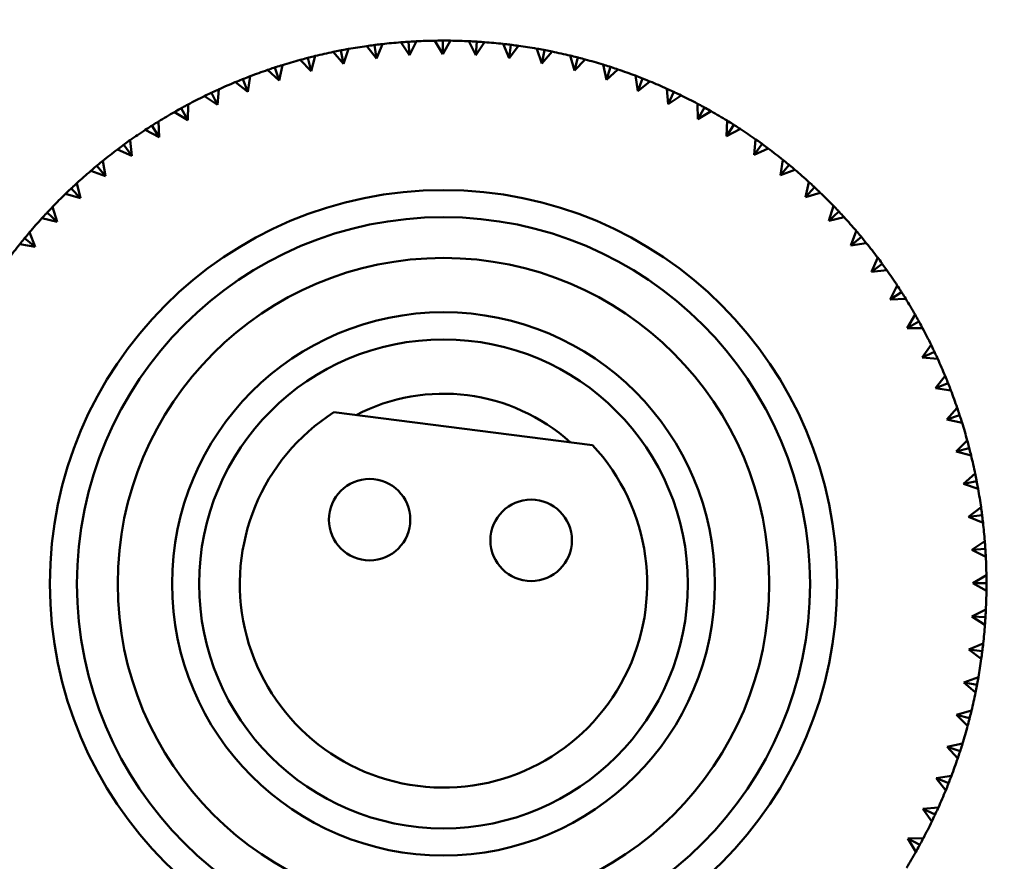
# Model space of a CAD drawing. Header units: millimetres. Extents: x 209 to 1990, y 91 to 2957.
# Tile 10 of 24: x 439 to 475, y 185 to 216. Entities that reach past the tile are written whole.
import ezdxf

# ---------------------------------------------------------------- set-up
doc = ezdxf.new("R2010")
doc.units = ezdxf.units.MM
doc.header["$LTSCALE"] = 10
doc.layers.add('Widoczne (ISO)', color=7, linetype='Continuous', lineweight=50)

msp = doc.modelspace()

# ---------------------------------------------------------------- linework, layer by layer
at = {"layer": 'Widoczne (ISO)'}
for p, q in [((452.956, 215.444), (452.988, 214.945)), ((453.243, 215.461), (452.988, 214.945)), ((454.212, 214.986), (453.924, 215.483)), ((454.212, 215.486), (454.212, 214.986)), ((454.499, 215.484), (454.212, 214.986)), ((455.437, 214.949), (455.18, 215.464)), ((455.467, 215.448), (455.437, 214.949)), ((455.754, 215.428), (455.437, 214.949)), ((450.559, 214.635), (450.183, 215.069)), ((450.464, 215.126), (450.559, 214.635)), ((450.747, 215.178), (450.559, 214.635)), ((451.768, 214.828), (451.42, 215.286)), ((451.705, 215.324), (451.768, 214.828)), ((451.991, 215.359), (451.768, 214.828)), ((452.988, 214.945), (452.669, 215.424)), ((456.656, 214.835), (456.433, 215.365)), ((456.718, 215.332), (456.656, 214.835)), ((457.003, 215.294), (456.656, 214.835)), ((457.867, 214.646), (457.677, 215.188)), ((457.96, 215.137), (457.867, 214.646)), ((458.242, 215.081), (457.867, 214.646)), ((449.364, 214.366), (448.961, 214.776)), ((449.239, 214.85), (449.364, 214.366)), ((449.518, 214.92), (449.364, 214.366)), ((459.063, 214.38), (458.907, 214.934)), ((459.186, 214.865), (459.063, 214.38)), ((459.464, 214.792), (459.063, 214.38)), ((448.188, 214.022), (447.76, 214.406)), ((448.033, 214.498), (448.188, 214.022)), ((448.307, 214.585), (448.188, 214.022)), ((460.24, 214.04), (460.119, 214.602)), ((460.393, 214.516), (460.24, 214.04)), ((460.666, 214.426), (460.24, 214.04)), ((446.851, 214.07), (447.036, 213.606)), ((447.119, 214.174), (447.036, 213.606)), ((461.393, 213.627), (461.308, 214.196)), ((461.576, 214.092), (461.393, 213.627)), ((461.843, 213.985), (461.393, 213.627)), ((445.96, 213.69), (445.912, 213.117)), ((447.036, 213.606), (446.585, 213.962)), ((462.518, 213.142), (462.469, 213.715)), ((445.912, 213.117), (445.44, 213.445)), ((445.699, 213.569), (445.912, 213.117)), ((462.73, 213.595), (462.518, 213.142)), ((462.989, 213.471), (462.518, 213.142)), ((444.58, 212.997), (444.822, 212.56)), ((444.833, 213.134), (444.822, 212.56)), ((463.61, 212.588), (463.597, 213.162)), ((463.85, 213.026), (463.61, 212.588)), ((464.101, 212.886), (463.61, 212.588)), ((444.822, 212.56), (444.329, 212.857)), ((464.665, 211.966), (464.689, 212.54)), ((443.768, 211.934), (443.258, 212.2)), ((443.5, 212.356), (443.768, 211.934)), ((443.743, 212.509), (443.768, 211.934)), ((464.933, 212.388), (464.665, 211.966)), ((465.175, 212.233), (464.665, 211.966)), ((442.695, 211.816), (442.756, 211.244)), ((465.68, 211.279), (465.739, 211.85)), ((442.756, 211.244), (442.23, 211.477)), ((442.462, 211.648), (442.756, 211.244)), ((465.973, 211.683), (465.68, 211.279)), ((466.205, 211.513), (465.68, 211.279)), ((466.649, 210.529), (466.744, 211.096)), ((441.47, 210.877), (441.789, 210.492)), ((441.692, 211.059), (441.789, 210.492)), ((466.967, 210.915), (466.649, 210.529)), ((467.187, 210.73), (466.649, 210.529)), ((441.789, 210.492), (441.25, 210.692)), ((440.529, 210.045), (440.871, 209.681)), ((440.739, 210.24), (440.871, 209.681)), ((467.569, 209.72), (467.699, 210.28)), ((467.911, 210.085), (467.569, 209.72)), ((440.871, 209.681), (440.321, 209.846)), ((468.119, 209.887), (467.569, 209.72)), ((439.84, 209.363), (440.007, 208.813)), ((468.436, 208.855), (468.602, 209.406)), ((440.007, 208.813), (439.447, 208.944)), ((439.642, 209.155), (440.007, 208.813)), ((468.8, 209.198), (468.436, 208.855)), ((468.996, 208.988), (468.436, 208.855)), ((438.812, 208.211), (439.198, 207.893)), ((438.997, 208.432), (439.198, 207.893)), ((469.248, 207.938), (469.447, 208.477)), ((469.633, 208.257), (469.248, 207.938)), ((439.198, 207.893), (438.631, 207.988)), ((469.815, 208.035), (469.248, 207.938)), ((470, 206.971), (470.233, 207.497)), ((470.404, 207.265), (470, 206.971)), ((470.572, 207.032), (470, 206.971)), ((470.69, 205.959), (470.956, 206.469)), ((471.112, 206.227), (470.69, 205.959)), ((471.265, 205.984), (470.69, 205.959)), ((471.315, 204.905), (471.612, 205.398)), ((471.753, 205.147), (471.315, 204.905)), ((471.89, 204.894), (471.315, 204.905)), ((471.873, 203.815), (472.2, 204.287)), ((472.325, 204.028), (471.873, 203.815)), ((472.446, 203.767), (471.873, 203.815)), ((472.361, 202.691), (472.718, 203.142)), ((472.826, 202.876), (472.361, 202.691)), ((472.93, 202.608), (472.361, 202.691)), ((450.201, 201.804), (459.735, 200.591)), ((472.778, 201.539), (473.162, 201.967)), ((473.253, 201.694), (472.778, 201.539)), ((473.34, 201.42), (472.778, 201.539)), ((473.121, 200.363), (473.532, 200.766)), ((473.606, 200.488), (473.121, 200.363)), ((473.675, 200.209), (473.121, 200.363)), ((473.39, 199.168), (473.825, 199.544)), ((473.881, 199.263), (473.39, 199.168)), ((473.934, 198.98), (473.39, 199.168)), ((473.584, 197.958), (474.041, 198.307)), ((474.08, 198.022), (473.584, 197.958)), ((474.114, 197.736), (473.584, 197.958)), ((473.701, 196.739), (474.179, 197.058)), ((474.2, 196.771), (473.701, 196.739)), ((474.216, 196.484), (473.701, 196.739)), ((473.741, 195.515), (474.239, 195.803)), ((474.241, 195.515), (473.741, 195.515)), ((474.24, 195.228), (473.741, 195.515)), ((473.705, 194.29), (474.219, 194.547)), ((474.204, 194.26), (473.705, 194.29)), ((474.184, 193.973), (473.705, 194.29)), ((473.591, 193.07), (474.121, 193.294)), ((474.087, 193.009), (473.591, 193.07)), ((474.05, 192.724), (473.591, 193.07)), ((473.401, 191.86), (473.944, 192.05)), ((473.893, 191.767), (473.401, 191.86)), ((473.837, 191.485), (473.401, 191.86)), ((473.136, 190.664), (473.689, 190.82)), ((473.62, 190.541), (473.136, 190.664)), ((473.547, 190.263), (473.136, 190.664)), ((472.796, 189.487), (473.358, 189.608)), ((473.272, 189.334), (472.796, 189.487)), ((473.181, 189.061), (472.796, 189.487)), ((472.383, 188.334), (472.951, 188.419)), ((472.848, 188.151), (472.383, 188.334)), ((472.74, 187.884), (472.383, 188.334)), ((471.898, 187.209), (472.471, 187.258)), ((472.351, 186.997), (471.898, 187.209)), ((472.227, 186.738), (471.898, 187.209)), ((471.343, 186.117), (471.918, 186.13)), ((471.782, 185.877), (471.343, 186.117)), ((471.642, 185.626), (471.343, 186.117))]:
    msp.add_line(p, q, dxfattribs=at)
for centre, radius in [((454.241, 195.486), 50), ((454.241, 195.486), 14.5), ((454.241, 195.486), 13.5), ((454.241, 195.486), 12), ((454.241, 195.486), 10), ((454.241, 195.486), 9), ((451.518, 197.848), 1.5), ((457.47, 197.091), 1.5)]:
    msp.add_circle(centre, radius, dxfattribs=at)
for radius, start, end in [(20, 90.909, 92.8618), (20, 87.309, 89.2618), (20, 83.709, 85.6618), (20, 101.709, 103.6618), (20, 98.109, 100.0618), (20, 94.509, 96.4618), (20, 80.109, 82.0618), (20, 76.509, 78.4618), (20, 105.309, 107.2618), (20, 72.909, 74.8618), (20, 108.909, 110.8618), (20, 69.309, 71.2618), (20, 65.709, 67.6618), (20, 112.509, 114.4618), (20, 116.109, 118.0618), (20, 62.109, 64.0618), (20, 58.509, 60.4618), (20, 119.709, 121.6618), (20, 123.309, 125.2618), (20, 54.909, 56.8618), (20, 126.909, 128.8618), (20, 51.309, 53.2618), (20, 47.709, 49.6618), (20, 130.509, 132.4618), (20, 134.109, 136.0618), (20, 44.109, 46.0618), (20, 137.709, 139.6618), (20, 40.509, 42.4618), (20, 141.309, 143.2618), (20, 36.909, 38.8618), (20, 33.309, 35.2618), (20, 29.709, 31.6618), (20, 26.109, 28.0618), (20, 22.509, 24.4618), (7, 48.0951, 117.4049), (20, 18.909, 20.8618), (7.5, 122.5975, 42.9025), (20, 15.309, 17.2618), (20, 11.709, 13.6618), (20, 8.109, 10.0618), (20, 4.509, 6.4618), (20, 0.909, 2.8618), (20, 357.309, 359.2618), (20, 353.709, 355.6618), (20, 350.109, 352.0618), (20, 346.509, 348.4618), (20, 342.909, 344.8618), (20, 339.309, 341.2618), (20, 335.709, 337.6618), (20, 332.109, 334.0618), (20, 328.509, 330.4618)]:
    msp.add_arc((454.241, 195.486), radius, start, end, dxfattribs=at)
for points, knots in [([(452.669, 215.424), (452.751, 215.43), (452.834, 215.436), (452.929, 215.443), (452.943, 215.443), (452.956, 215.444)], [0.01597845, 0.01597845, 0.01597845, 0.01597845, 0.06606705, 0.06606705, 0.07409033, 0.07409033, 0.07409033, 0.07409033]), ([(452.956, 215.444), (452.969, 215.445), (452.982, 215.446), (453.078, 215.452), (453.16, 215.457), (453.243, 215.461)], [0.05804162, 0.05804162, 0.05804162, 0.05804162, 0.06605559, 0.06605559, 0.11615352, 0.11615352, 0.11615352, 0.11615352]), ([(453.924, 215.483), (454.007, 215.484), (454.089, 215.485), (454.185, 215.486), (454.198, 215.486), (454.212, 215.486)], [0.01597845, 0.01597845, 0.01597845, 0.01597845, 0.06606705, 0.06606705, 0.07409033, 0.07409033, 0.07409033, 0.07409033]), ([(454.212, 215.486), (454.225, 215.486), (454.238, 215.486), (454.334, 215.486), (454.416, 215.485), (454.499, 215.484)], [0.05804162, 0.05804162, 0.05804162, 0.05804162, 0.06605559, 0.06605559, 0.11615352, 0.11615352, 0.11615352, 0.11615352]), ([(455.18, 215.464), (455.263, 215.46), (455.345, 215.455), (455.441, 215.45), (455.454, 215.449), (455.467, 215.448)], [0.01597845, 0.01597845, 0.01597845, 0.01597845, 0.06606705, 0.06606705, 0.07409033, 0.07409033, 0.07409033, 0.07409033]), ([(455.467, 215.448), (455.481, 215.447), (455.494, 215.446), (455.589, 215.44), (455.672, 215.435), (455.754, 215.428)], [0.05804162, 0.05804162, 0.05804162, 0.05804162, 0.06605559, 0.06605559, 0.11615352, 0.11615352, 0.11615352, 0.11615352]), ([(450.183, 215.069), (450.263, 215.086), (450.344, 215.102), (450.438, 215.121), (450.451, 215.123), (450.464, 215.126)], [0.01597845, 0.01597845, 0.01597845, 0.01597845, 0.06606705, 0.06606705, 0.07409033, 0.07409033, 0.07409033, 0.07409033]), ([(450.464, 215.126), (450.477, 215.128), (450.49, 215.131), (450.585, 215.149), (450.666, 215.164), (450.747, 215.178)], [0.05804162, 0.05804162, 0.05804162, 0.05804162, 0.06605559, 0.06605559, 0.11615352, 0.11615352, 0.11615352, 0.11615352]), ([(451.42, 215.286), (451.502, 215.297), (451.584, 215.308), (451.679, 215.321), (451.692, 215.322), (451.705, 215.324)], [0.01597845, 0.01597845, 0.01597845, 0.01597845, 0.06606705, 0.06606705, 0.07409033, 0.07409033, 0.07409033, 0.07409033]), ([(451.705, 215.324), (451.718, 215.326), (451.731, 215.328), (451.826, 215.339), (451.908, 215.349), (451.991, 215.359)], [0.05804162, 0.05804162, 0.05804162, 0.05804162, 0.06605559, 0.06605559, 0.11615352, 0.11615352, 0.11615352, 0.11615352]), ([(456.433, 215.365), (456.515, 215.356), (456.597, 215.347), (456.692, 215.335), (456.705, 215.333), (456.718, 215.332)], [0.01597845, 0.01597845, 0.01597845, 0.01597845, 0.06606705, 0.06606705, 0.07409033, 0.07409033, 0.07409033, 0.07409033]), ([(456.718, 215.332), (456.732, 215.33), (456.745, 215.328), (456.84, 215.316), (456.922, 215.305), (457.003, 215.294)], [0.05804162, 0.05804162, 0.05804162, 0.05804162, 0.06605559, 0.06605559, 0.11615352, 0.11615352, 0.11615352, 0.11615352]), ([(457.677, 215.188), (457.758, 215.174), (457.839, 215.159), (457.934, 215.142), (457.947, 215.139), (457.96, 215.137)], [0.01597845, 0.01597845, 0.01597845, 0.01597845, 0.06606705, 0.06606705, 0.07409033, 0.07409033, 0.07409033, 0.07409033]), ([(457.96, 215.137), (457.973, 215.134), (457.986, 215.132), (458.08, 215.114), (458.161, 215.098), (458.242, 215.081)], [0.05804162, 0.05804162, 0.05804162, 0.05804162, 0.06605559, 0.06605559, 0.11615352, 0.11615352, 0.11615352, 0.11615352]), ([(448.961, 214.776), (449.04, 214.798), (449.12, 214.819), (449.213, 214.843), (449.226, 214.847), (449.239, 214.85)], [0.01597845, 0.01597845, 0.01597845, 0.01597845, 0.06606705, 0.06606705, 0.07409033, 0.07409033, 0.07409033, 0.07409033]), ([(449.239, 214.85), (449.251, 214.853), (449.264, 214.856), (449.357, 214.88), (449.437, 214.9), (449.518, 214.92)], [0.05804162, 0.05804162, 0.05804162, 0.05804162, 0.06605559, 0.06605559, 0.11615352, 0.11615352, 0.11615352, 0.11615352]), ([(458.907, 214.934), (458.987, 214.915), (459.068, 214.895), (459.161, 214.871), (459.173, 214.868), (459.186, 214.865)], [0.01597845, 0.01597845, 0.01597845, 0.01597845, 0.06606705, 0.06606705, 0.07409033, 0.07409033, 0.07409033, 0.07409033]), ([(459.186, 214.865), (459.199, 214.861), (459.212, 214.858), (459.305, 214.834), (459.385, 214.813), (459.464, 214.792)], [0.05804162, 0.05804162, 0.05804162, 0.05804162, 0.06605559, 0.06605559, 0.11615352, 0.11615352, 0.11615352, 0.11615352]), ([(447.76, 214.406), (447.838, 214.433), (447.916, 214.459), (448.007, 214.489), (448.02, 214.493), (448.033, 214.498)], [0.01597845, 0.01597845, 0.01597845, 0.01597845, 0.06606705, 0.06606705, 0.07409033, 0.07409033, 0.07409033, 0.07409033]), ([(448.033, 214.498), (448.045, 214.502), (448.058, 214.506), (448.149, 214.535), (448.228, 214.56), (448.307, 214.585)], [0.05804162, 0.05804162, 0.05804162, 0.05804162, 0.06605559, 0.06605559, 0.11615352, 0.11615352, 0.11615352, 0.11615352]), ([(460.119, 214.602), (460.198, 214.578), (460.277, 214.553), (460.368, 214.524), (460.381, 214.52), (460.393, 214.516)], [0.01597845, 0.01597845, 0.01597845, 0.01597845, 0.06606705, 0.06606705, 0.07409033, 0.07409033, 0.07409033, 0.07409033]), ([(460.393, 214.516), (460.406, 214.512), (460.418, 214.508), (460.51, 214.478), (460.588, 214.452), (460.666, 214.426)], [0.05804162, 0.05804162, 0.05804162, 0.05804162, 0.06605559, 0.06605559, 0.11615352, 0.11615352, 0.11615352, 0.11615352]), ([(446.585, 213.962), (446.661, 213.994), (446.738, 214.025), (446.827, 214.06), (446.839, 214.065), (446.851, 214.07)], [0.01597845, 0.01597845, 0.01597845, 0.01597845, 0.06606705, 0.06606705, 0.07409033, 0.07409033, 0.07409033, 0.07409033]), ([(446.851, 214.07), (446.863, 214.075), (446.876, 214.08), (446.965, 214.115), (447.042, 214.145), (447.119, 214.174)], [0.05804162, 0.05804162, 0.05804162, 0.05804162, 0.06605559, 0.06605559, 0.11615352, 0.11615352, 0.11615352, 0.11615352]), ([(461.308, 214.196), (461.385, 214.166), (461.462, 214.137), (461.551, 214.102), (461.564, 214.097), (461.576, 214.092)], [0.01597845, 0.01597845, 0.01597845, 0.01597845, 0.06606705, 0.06606705, 0.07409033, 0.07409033, 0.07409033, 0.07409033]), ([(461.576, 214.092), (461.588, 214.087), (461.601, 214.082), (461.69, 214.047), (461.766, 214.016), (461.843, 213.985)], [0.05804162, 0.05804162, 0.05804162, 0.05804162, 0.06605559, 0.06605559, 0.11615352, 0.11615352, 0.11615352, 0.11615352]), ([(445.699, 213.569), (445.711, 213.575), (445.723, 213.581), (445.809, 213.622), (445.884, 213.656), (445.96, 213.69)], [0.05804162, 0.05804162, 0.05804162, 0.05804162, 0.06605559, 0.06605559, 0.11615352, 0.11615352, 0.11615352, 0.11615352]), ([(462.469, 213.715), (462.544, 213.681), (462.619, 213.647), (462.706, 213.606), (462.718, 213.6), (462.73, 213.595)], [0.01597845, 0.01597845, 0.01597845, 0.01597845, 0.06606705, 0.06606705, 0.07409033, 0.07409033, 0.07409033, 0.07409033]), ([(445.44, 213.445), (445.514, 213.481), (445.588, 213.517), (445.675, 213.558), (445.687, 213.564), (445.699, 213.569)], [0.01597845, 0.01597845, 0.01597845, 0.01597845, 0.06606705, 0.06606705, 0.07409033, 0.07409033, 0.07409033, 0.07409033]), ([(462.73, 213.595), (462.742, 213.589), (462.754, 213.584), (462.841, 213.543), (462.915, 213.507), (462.989, 213.471)], [0.05804162, 0.05804162, 0.05804162, 0.05804162, 0.06605559, 0.06605559, 0.11615352, 0.11615352, 0.11615352, 0.11615352]), ([(444.329, 212.857), (444.401, 212.898), (444.473, 212.938), (444.557, 212.985), (444.569, 212.991), (444.58, 212.997)], [0.01597845, 0.01597845, 0.01597845, 0.01597845, 0.06606705, 0.06606705, 0.07409033, 0.07409033, 0.07409033, 0.07409033]), ([(444.58, 212.997), (444.592, 213.004), (444.603, 213.01), (444.687, 213.056), (444.76, 213.096), (444.833, 213.134)], [0.05804162, 0.05804162, 0.05804162, 0.05804162, 0.06605559, 0.06605559, 0.11615352, 0.11615352, 0.11615352, 0.11615352]), ([(463.597, 213.162), (463.67, 213.124), (463.743, 213.085), (463.827, 213.039), (463.839, 213.032), (463.85, 213.026)], [0.01597845, 0.01597845, 0.01597845, 0.01597845, 0.06606705, 0.06606705, 0.07409033, 0.07409033, 0.07409033, 0.07409033]), ([(463.85, 213.026), (463.862, 213.02), (463.873, 213.013), (463.957, 212.967), (464.03, 212.927), (464.101, 212.886)], [0.05804162, 0.05804162, 0.05804162, 0.05804162, 0.06605559, 0.06605559, 0.11615352, 0.11615352, 0.11615352, 0.11615352]), ([(464.689, 212.54), (464.759, 212.497), (464.829, 212.453), (464.91, 212.402), (464.921, 212.395), (464.933, 212.388)], [0.01597845, 0.01597845, 0.01597845, 0.01597845, 0.06606705, 0.06606705, 0.07409033, 0.07409033, 0.07409033, 0.07409033]), ([(443.258, 212.2), (443.327, 212.245), (443.397, 212.29), (443.477, 212.342), (443.488, 212.349), (443.5, 212.356)], [0.01597845, 0.01597845, 0.01597845, 0.01597845, 0.06606705, 0.06606705, 0.07409033, 0.07409033, 0.07409033, 0.07409033]), ([(443.5, 212.356), (443.511, 212.363), (443.522, 212.37), (443.603, 212.422), (443.673, 212.466), (443.743, 212.509)], [0.05804162, 0.05804162, 0.05804162, 0.05804162, 0.06605559, 0.06605559, 0.11615352, 0.11615352, 0.11615352, 0.11615352]), ([(464.933, 212.388), (464.944, 212.381), (464.955, 212.374), (465.036, 212.323), (465.105, 212.278), (465.175, 212.233)], [0.05804162, 0.05804162, 0.05804162, 0.05804162, 0.06605559, 0.06605559, 0.11615352, 0.11615352, 0.11615352, 0.11615352]), ([(442.462, 211.648), (442.472, 211.656), (442.483, 211.664), (442.56, 211.72), (442.628, 211.768), (442.695, 211.816)], [0.05804162, 0.05804162, 0.05804162, 0.05804162, 0.06605559, 0.06605559, 0.11615352, 0.11615352, 0.11615352, 0.11615352]), ([(465.739, 211.85), (465.806, 211.803), (465.874, 211.755), (465.951, 211.699), (465.962, 211.691), (465.973, 211.683)], [0.01597845, 0.01597845, 0.01597845, 0.01597845, 0.06606705, 0.06606705, 0.07409033, 0.07409033, 0.07409033, 0.07409033]), ([(442.23, 211.477), (442.296, 211.527), (442.363, 211.576), (442.44, 211.633), (442.451, 211.641), (442.462, 211.648)], [0.01597845, 0.01597845, 0.01597845, 0.01597845, 0.06606705, 0.06606705, 0.07409033, 0.07409033, 0.07409033, 0.07409033]), ([(465.973, 211.683), (465.984, 211.676), (465.994, 211.668), (466.072, 211.612), (466.138, 211.563), (466.205, 211.513)], [0.05804162, 0.05804162, 0.05804162, 0.05804162, 0.06605559, 0.06605559, 0.11615352, 0.11615352, 0.11615352, 0.11615352]), ([(466.744, 211.096), (466.808, 211.045), (466.872, 210.993), (466.946, 210.932), (466.957, 210.923), (466.967, 210.915)], [0.01597845, 0.01597845, 0.01597845, 0.01597845, 0.06606705, 0.06606705, 0.07409033, 0.07409033, 0.07409033, 0.07409033]), ([(441.25, 210.692), (441.313, 210.745), (441.376, 210.799), (441.45, 210.86), (441.46, 210.868), (441.47, 210.877)], [0.01597845, 0.01597845, 0.01597845, 0.01597845, 0.06606705, 0.06606705, 0.07409033, 0.07409033, 0.07409033, 0.07409033]), ([(441.47, 210.877), (441.48, 210.885), (441.49, 210.894), (441.564, 210.955), (441.628, 211.007), (441.692, 211.059)], [0.05804162, 0.05804162, 0.05804162, 0.05804162, 0.06605559, 0.06605559, 0.11615352, 0.11615352, 0.11615352, 0.11615352]), ([(466.967, 210.915), (466.977, 210.906), (466.987, 210.898), (467.061, 210.837), (467.124, 210.784), (467.187, 210.73)], [0.05804162, 0.05804162, 0.05804162, 0.05804162, 0.06605559, 0.06605559, 0.11615352, 0.11615352, 0.11615352, 0.11615352]), ([(440.321, 209.846), (440.38, 209.903), (440.44, 209.961), (440.509, 210.026), (440.519, 210.036), (440.529, 210.045)], [0.01597845, 0.01597845, 0.01597845, 0.01597845, 0.06606705, 0.06606705, 0.07409033, 0.07409033, 0.07409033, 0.07409033]), ([(440.529, 210.045), (440.538, 210.054), (440.548, 210.063), (440.618, 210.128), (440.678, 210.184), (440.739, 210.24)], [0.05804162, 0.05804162, 0.05804162, 0.05804162, 0.06605559, 0.06605559, 0.11615352, 0.11615352, 0.11615352, 0.11615352]), ([(467.699, 210.28), (467.76, 210.225), (467.821, 210.169), (467.891, 210.103), (467.901, 210.094), (467.911, 210.085)], [0.01597845, 0.01597845, 0.01597845, 0.01597845, 0.06606705, 0.06606705, 0.07409033, 0.07409033, 0.07409033, 0.07409033]), ([(467.911, 210.085), (467.92, 210.076), (467.93, 210.067), (468, 210.002), (468.06, 209.945), (468.119, 209.887)], [0.05804162, 0.05804162, 0.05804162, 0.05804162, 0.06605559, 0.06605559, 0.11615352, 0.11615352, 0.11615352, 0.11615352]), ([(439.642, 209.155), (439.651, 209.164), (439.66, 209.174), (439.725, 209.244), (439.782, 209.304), (439.84, 209.363)], [0.05804162, 0.05804162, 0.05804162, 0.05804162, 0.06605559, 0.06605559, 0.11615352, 0.11615352, 0.11615352, 0.11615352]), ([(468.602, 209.406), (468.659, 209.347), (468.716, 209.287), (468.782, 209.218), (468.791, 209.208), (468.8, 209.198)], [0.01597845, 0.01597845, 0.01597845, 0.01597845, 0.06606705, 0.06606705, 0.07409033, 0.07409033, 0.07409033, 0.07409033]), ([(439.447, 208.944), (439.502, 209.005), (439.558, 209.065), (439.623, 209.136), (439.633, 209.145), (439.642, 209.155)], [0.01597845, 0.01597845, 0.01597845, 0.01597845, 0.06606705, 0.06606705, 0.07409033, 0.07409033, 0.07409033, 0.07409033]), ([(468.8, 209.198), (468.809, 209.189), (468.818, 209.179), (468.884, 209.109), (468.94, 209.049), (468.996, 208.988)], [0.05804162, 0.05804162, 0.05804162, 0.05804162, 0.06605559, 0.06605559, 0.11615352, 0.11615352, 0.11615352, 0.11615352]), ([(438.631, 207.988), (438.682, 208.052), (438.734, 208.117), (438.795, 208.191), (438.804, 208.201), (438.812, 208.211)], [0.01597845, 0.01597845, 0.01597845, 0.01597845, 0.06606705, 0.06606705, 0.07409033, 0.07409033, 0.07409033, 0.07409033]), ([(438.812, 208.211), (438.82, 208.221), (438.829, 208.232), (438.89, 208.305), (438.943, 208.369), (438.997, 208.432)], [0.05804162, 0.05804162, 0.05804162, 0.05804162, 0.06605559, 0.06605559, 0.11615352, 0.11615352, 0.11615352, 0.11615352]), ([(469.447, 208.477), (469.501, 208.414), (469.554, 208.351), (469.616, 208.277), (469.624, 208.267), (469.633, 208.257)], [0.01597845, 0.01597845, 0.01597845, 0.01597845, 0.06606705, 0.06606705, 0.07409033, 0.07409033, 0.07409033, 0.07409033]), ([(469.633, 208.257), (469.641, 208.247), (469.649, 208.237), (469.711, 208.163), (469.763, 208.099), (469.815, 208.035)], [0.05804162, 0.05804162, 0.05804162, 0.05804162, 0.06605559, 0.06605559, 0.11615352, 0.11615352, 0.11615352, 0.11615352]), ([(470.233, 207.497), (470.283, 207.431), (470.332, 207.364), (470.389, 207.287), (470.396, 207.276), (470.404, 207.265)], [0.01597845, 0.01597845, 0.01597845, 0.01597845, 0.06606705, 0.06606705, 0.07409033, 0.07409033, 0.07409033, 0.07409033]), ([(470.404, 207.265), (470.412, 207.255), (470.42, 207.244), (470.476, 207.166), (470.524, 207.099), (470.572, 207.032)], [0.05804162, 0.05804162, 0.05804162, 0.05804162, 0.06605559, 0.06605559, 0.11615352, 0.11615352, 0.11615352, 0.11615352]), ([(470.956, 206.469), (471.001, 206.4), (471.046, 206.33), (471.098, 206.25), (471.105, 206.238), (471.112, 206.227)], [0.01597845, 0.01597845, 0.01597845, 0.01597845, 0.06606705, 0.06606705, 0.07409033, 0.07409033, 0.07409033, 0.07409033]), ([(471.112, 206.227), (471.119, 206.216), (471.126, 206.205), (471.177, 206.124), (471.221, 206.054), (471.265, 205.984)], [0.05804162, 0.05804162, 0.05804162, 0.05804162, 0.06605559, 0.06605559, 0.11615352, 0.11615352, 0.11615352, 0.11615352]), ([(471.612, 205.398), (471.653, 205.326), (471.694, 205.254), (471.74, 205.17), (471.747, 205.158), (471.753, 205.147)], [0.01597845, 0.01597845, 0.01597845, 0.01597845, 0.06606705, 0.06606705, 0.07409033, 0.07409033, 0.07409033, 0.07409033]), ([(471.753, 205.147), (471.759, 205.135), (471.766, 205.124), (471.812, 205.04), (471.851, 204.967), (471.89, 204.894)], [0.05804162, 0.05804162, 0.05804162, 0.05804162, 0.06605559, 0.06605559, 0.11615352, 0.11615352, 0.11615352, 0.11615352]), ([(472.2, 204.287), (472.237, 204.213), (472.273, 204.139), (472.314, 204.052), (472.319, 204.04), (472.325, 204.028)], [0.01597845, 0.01597845, 0.01597845, 0.01597845, 0.06606705, 0.06606705, 0.07409033, 0.07409033, 0.07409033, 0.07409033]), ([(472.325, 204.028), (472.331, 204.016), (472.336, 204.004), (472.377, 203.917), (472.412, 203.843), (472.446, 203.767)], [0.05804162, 0.05804162, 0.05804162, 0.05804162, 0.06605559, 0.06605559, 0.11615352, 0.11615352, 0.11615352, 0.11615352]), ([(472.718, 203.142), (472.749, 203.066), (472.78, 202.989), (472.816, 202.9), (472.821, 202.888), (472.826, 202.876)], [0.01597845, 0.01597845, 0.01597845, 0.01597845, 0.06606705, 0.06606705, 0.07409033, 0.07409033, 0.07409033, 0.07409033]), ([(472.826, 202.876), (472.831, 202.864), (472.836, 202.851), (472.871, 202.762), (472.901, 202.685), (472.93, 202.608)], [0.05804162, 0.05804162, 0.05804162, 0.05804162, 0.06605559, 0.06605559, 0.11615352, 0.11615352, 0.11615352, 0.11615352]), ([(473.162, 201.967), (473.189, 201.889), (473.215, 201.811), (473.245, 201.719), (473.249, 201.707), (473.253, 201.694)], [0.01597845, 0.01597845, 0.01597845, 0.01597845, 0.06606705, 0.06606705, 0.07409033, 0.07409033, 0.07409033, 0.07409033]), ([(473.253, 201.694), (473.257, 201.682), (473.261, 201.669), (473.291, 201.578), (473.316, 201.499), (473.34, 201.42)], [0.05804162, 0.05804162, 0.05804162, 0.05804162, 0.06605559, 0.06605559, 0.11615352, 0.11615352, 0.11615352, 0.11615352]), ([(473.532, 200.766), (473.553, 200.686), (473.575, 200.607), (473.599, 200.514), (473.602, 200.501), (473.606, 200.488)], [0.01597845, 0.01597845, 0.01597845, 0.01597845, 0.06606705, 0.06606705, 0.07409033, 0.07409033, 0.07409033, 0.07409033]), ([(473.606, 200.488), (473.609, 200.475), (473.612, 200.463), (473.636, 200.37), (473.656, 200.29), (473.675, 200.209)], [0.05804162, 0.05804162, 0.05804162, 0.05804162, 0.06605559, 0.06605559, 0.11615352, 0.11615352, 0.11615352, 0.11615352]), ([(473.825, 199.544), (473.842, 199.464), (473.858, 199.383), (473.876, 199.289), (473.879, 199.276), (473.881, 199.263)], [0.01597845, 0.01597845, 0.01597845, 0.01597845, 0.06606705, 0.06606705, 0.07409033, 0.07409033, 0.07409033, 0.07409033]), ([(473.881, 199.263), (473.884, 199.25), (473.886, 199.237), (473.904, 199.142), (473.919, 199.061), (473.934, 198.98)], [0.05804162, 0.05804162, 0.05804162, 0.05804162, 0.06605559, 0.06605559, 0.11615352, 0.11615352, 0.11615352, 0.11615352]), ([(474.041, 198.307), (474.053, 198.225), (474.064, 198.143), (474.076, 198.048), (474.078, 198.035), (474.08, 198.022)], [0.01597845, 0.01597845, 0.01597845, 0.01597845, 0.06606705, 0.06606705, 0.07409033, 0.07409033, 0.07409033, 0.07409033]), ([(474.08, 198.022), (474.082, 198.009), (474.083, 197.996), (474.095, 197.901), (474.105, 197.818), (474.114, 197.736)], [0.05804162, 0.05804162, 0.05804162, 0.05804162, 0.06605559, 0.06605559, 0.11615352, 0.11615352, 0.11615352, 0.11615352]), ([(474.179, 197.058), (474.186, 196.976), (474.192, 196.893), (474.198, 196.798), (474.199, 196.784), (474.2, 196.771)], [0.01597845, 0.01597845, 0.01597845, 0.01597845, 0.06606705, 0.06606705, 0.07409033, 0.07409033, 0.07409033, 0.07409033]), ([(474.2, 196.771), (474.201, 196.758), (474.202, 196.745), (474.208, 196.649), (474.212, 196.567), (474.216, 196.484)], [0.05804162, 0.05804162, 0.05804162, 0.05804162, 0.06605559, 0.06605559, 0.11615352, 0.11615352, 0.11615352, 0.11615352]), ([(474.239, 195.803), (474.24, 195.72), (474.241, 195.638), (474.241, 195.542), (474.241, 195.529), (474.241, 195.515)], [0.01597845, 0.01597845, 0.01597845, 0.01597845, 0.06606705, 0.06606705, 0.07409033, 0.07409033, 0.07409033, 0.07409033]), ([(474.241, 195.515), (474.241, 195.502), (474.241, 195.489), (474.241, 195.393), (474.241, 195.311), (474.24, 195.228)], [0.05804162, 0.05804162, 0.05804162, 0.05804162, 0.06605559, 0.06605559, 0.11615352, 0.11615352, 0.11615352, 0.11615352]), ([(474.219, 194.547), (474.215, 194.464), (474.211, 194.382), (474.205, 194.286), (474.205, 194.273), (474.204, 194.26)], [0.01597845, 0.01597845, 0.01597845, 0.01597845, 0.06606705, 0.06606705, 0.07409033, 0.07409033, 0.07409033, 0.07409033]), ([(474.204, 194.26), (474.203, 194.246), (474.202, 194.233), (474.196, 194.137), (474.19, 194.055), (474.184, 193.973)], [0.05804162, 0.05804162, 0.05804162, 0.05804162, 0.06605559, 0.06605559, 0.11615352, 0.11615352, 0.11615352, 0.11615352]), ([(474.087, 193.009), (474.086, 192.995), (474.084, 192.982), (474.072, 192.887), (474.061, 192.805), (474.05, 192.724)], [0.05804162, 0.05804162, 0.05804162, 0.05804162, 0.06605559, 0.06605559, 0.11615352, 0.11615352, 0.11615352, 0.11615352]), ([(474.121, 193.294), (474.112, 193.212), (474.102, 193.13), (474.091, 193.035), (474.089, 193.022), (474.087, 193.009)], [0.01597845, 0.01597845, 0.01597845, 0.01597845, 0.06606705, 0.06606705, 0.07409033, 0.07409033, 0.07409033, 0.07409033]), ([(473.944, 192.05), (473.93, 191.969), (473.915, 191.888), (473.898, 191.793), (473.895, 191.78), (473.893, 191.767)], [0.01597845, 0.01597845, 0.01597845, 0.01597845, 0.06606705, 0.06606705, 0.07409033, 0.07409033, 0.07409033, 0.07409033]), ([(473.893, 191.767), (473.89, 191.754), (473.888, 191.741), (473.87, 191.647), (473.854, 191.566), (473.837, 191.485)], [0.05804162, 0.05804162, 0.05804162, 0.05804162, 0.06605559, 0.06605559, 0.11615352, 0.11615352, 0.11615352, 0.11615352]), ([(473.689, 190.82), (473.67, 190.739), (473.65, 190.659), (473.627, 190.566), (473.624, 190.554), (473.62, 190.541)], [0.01597845, 0.01597845, 0.01597845, 0.01597845, 0.06606705, 0.06606705, 0.07409033, 0.07409033, 0.07409033, 0.07409033]), ([(473.62, 190.541), (473.617, 190.528), (473.614, 190.515), (473.59, 190.422), (473.569, 190.342), (473.547, 190.263)], [0.05804162, 0.05804162, 0.05804162, 0.05804162, 0.06605559, 0.06605559, 0.11615352, 0.11615352, 0.11615352, 0.11615352]), ([(473.272, 189.334), (473.268, 189.321), (473.263, 189.308), (473.234, 189.217), (473.208, 189.139), (473.181, 189.061)], [0.05804162, 0.05804162, 0.05804162, 0.05804162, 0.06605559, 0.06605559, 0.11615352, 0.11615352, 0.11615352, 0.11615352]), ([(473.358, 189.608), (473.334, 189.529), (473.309, 189.45), (473.28, 189.359), (473.276, 189.346), (473.272, 189.334)], [0.01597845, 0.01597845, 0.01597845, 0.01597845, 0.06606705, 0.06606705, 0.07409033, 0.07409033, 0.07409033, 0.07409033]), ([(472.951, 188.419), (472.922, 188.342), (472.892, 188.265), (472.857, 188.175), (472.853, 188.163), (472.848, 188.151)], [0.01597845, 0.01597845, 0.01597845, 0.01597845, 0.06606705, 0.06606705, 0.07409033, 0.07409033, 0.07409033, 0.07409033]), ([(472.848, 188.151), (472.843, 188.139), (472.838, 188.126), (472.803, 188.037), (472.772, 187.961), (472.74, 187.884)], [0.05804162, 0.05804162, 0.05804162, 0.05804162, 0.06605559, 0.06605559, 0.11615352, 0.11615352, 0.11615352, 0.11615352]), ([(472.471, 187.258), (472.437, 187.183), (472.402, 187.108), (472.362, 187.021), (472.356, 187.009), (472.351, 186.997)], [0.01597845, 0.01597845, 0.01597845, 0.01597845, 0.06606705, 0.06606705, 0.07409033, 0.07409033, 0.07409033, 0.07409033]), ([(472.351, 186.997), (472.345, 186.985), (472.339, 186.973), (472.298, 186.886), (472.263, 186.812), (472.227, 186.738)], [0.05804162, 0.05804162, 0.05804162, 0.05804162, 0.06605559, 0.06605559, 0.11615352, 0.11615352, 0.11615352, 0.11615352]), ([(471.918, 186.13), (471.879, 186.057), (471.84, 185.984), (471.794, 185.9), (471.788, 185.888), (471.782, 185.877)], [0.01597845, 0.01597845, 0.01597845, 0.01597845, 0.06606705, 0.06606705, 0.07409033, 0.07409033, 0.07409033, 0.07409033]), ([(471.782, 185.877), (471.775, 185.865), (471.769, 185.853), (471.723, 185.77), (471.683, 185.697), (471.642, 185.626)], [0.05804162, 0.05804162, 0.05804162, 0.05804162, 0.06605559, 0.06605559, 0.11615352, 0.11615352, 0.11615352, 0.11615352])]:
    msp.add_open_spline(points, degree=3, knots=knots, dxfattribs=at)

doc.saveas('drawing.dxf')
